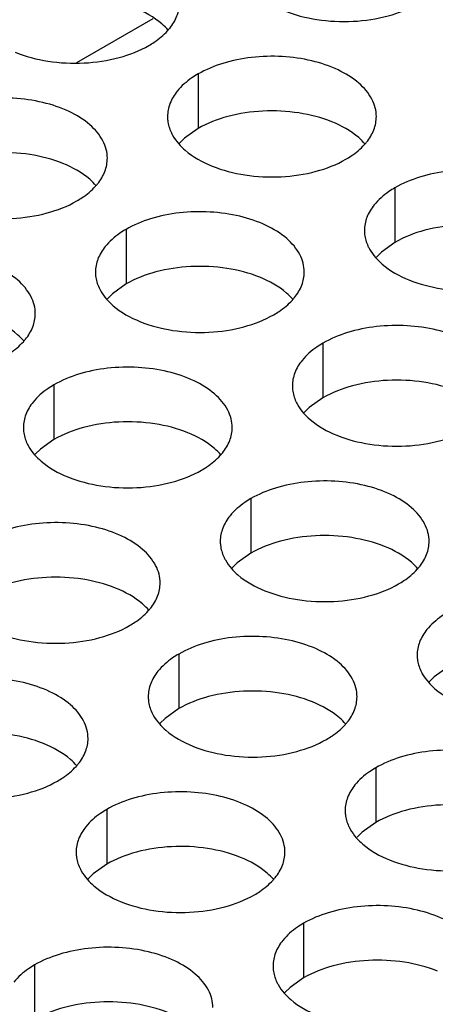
# Model space of a CAD drawing. Header units: inches. Extents: x 0 to 34, y 0 to 22.
# Tile 48 of 164: x 16.5132 to 16.6127, y 19.1594 to 19.3949. Entities that reach past the tile are written whole.
import ezdxf

# ---------------------------------------------------------------- set-up
doc = ezdxf.new("R2010")
doc.units = ezdxf.units.IN
doc.header["$LTSCALE"] = 1.87
doc.header["$MEASUREMENT"] = 0
doc.layers.get('0').update_dxf_attribs({"linetype": 'CONTINUOUS'})
doc.layers.add('02___PRT_ALL_AXES', color=7, linetype='CONTINUOUS')

msp = doc.modelspace()

# ---------------------------------------------------------------- linework, layer by layer
at = {"color": 7, "linetype": 'CONTINUOUS'}
msp.add_line((16.52684, 19.38467), (16.5451, 19.39522), dxfattribs=at)
at = {"layer": '02___PRT_ALL_AXES', "color": 7, "linetype": 'CONTINUOUS'}
for p, q in [((16.55588, 19.38195), (16.55588, 19.36889)), ((16.55588, 19.36889), (16.55263, 19.36657)), ((16.55263, 19.36657), (16.55142, 19.36538)), ((16.60302, 19.35473), (16.60302, 19.34167)), ((16.53863, 19.34477), (16.53863, 19.33171)), ((16.60302, 19.34167), (16.59977, 19.33935)), ((16.59977, 19.33935), (16.59856, 19.33816)), ((16.53863, 19.33171), (16.53537, 19.32939)), ((16.53537, 19.32939), (16.53416, 19.3282)), ((16.58577, 19.31755), (16.58577, 19.30449)), ((16.52137, 19.30759), (16.52137, 19.29453)), ((16.58577, 19.30449), (16.58251, 19.30217)), ((16.58251, 19.30217), (16.5813, 19.30098)), ((16.52137, 19.29453), (16.51812, 19.29221)), ((16.51812, 19.29221), (16.51691, 19.29102)), ((16.56851, 19.28037), (16.56851, 19.26731)), ((16.56851, 19.26731), (16.56526, 19.26499)), ((16.56526, 19.26499), (16.56405, 19.2638)), ((16.55126, 19.24319), (16.55126, 19.23013)), ((16.61565, 19.24009), (16.6124, 19.23777)), ((16.6124, 19.23777), (16.61119, 19.23658)), ((16.55126, 19.23013), (16.548, 19.22781)), ((16.548, 19.22781), (16.54679, 19.22662)), ((16.5984, 19.21597), (16.5984, 19.20291)), ((16.534, 19.20601), (16.534, 19.19295)), ((16.5984, 19.20291), (16.59514, 19.20059)), ((16.59514, 19.20059), (16.59393, 19.1994)), ((16.534, 19.19295), (16.53075, 19.19063)), ((16.53075, 19.19063), (16.52954, 19.18944)), ((16.58114, 19.17879), (16.58114, 19.16573)), ((16.51675, 19.16883), (16.51675, 19.15577)), ((16.58114, 19.16573), (16.57789, 19.16341)), ((16.57789, 19.16341), (16.57668, 19.16222))]:
    msp.add_line(p, q, dxfattribs=at)
at = {"layer": '02___PRT_ALL_AXES', "color": 3, "linetype": 'CONTINUOUS'}
for centre in [(16.53848, 19.40144), (16.58562, 19.37422), (16.52122, 19.36426), (16.56836, 19.33704), (16.50397, 19.32708), (16.55111, 19.29986), (16.59825, 19.27264), (16.53385, 19.26268), (16.58099, 19.23546), (16.5166, 19.2255), (16.56374, 19.19828)]:
    msp.add_arc(centre, 0.01363, 317.6963, 321.0163, dxfattribs=at)
for points, knots in [([(16.54908, 19.39286), (16.5498, 19.39376), (16.55097, 19.39567), (16.55142, 19.3979), (16.55142, 19.39895)], [0, 0, 0, 0, 0.520681, 1, 1, 1, 1]), ([(16.57647, 19.3971), (16.57899, 19.39608), (16.58447, 19.39467), (16.59295, 19.39426), (16.60118, 19.39548), (16.60628, 19.39744), (16.60849, 19.39872)], [0, 0, 0, 0, 0.247189, 0.509885, 0.767301, 1, 1, 1, 1]), ([(16.5441, 19.38876), (16.54453, 19.38901), (16.54614, 19.39001), (16.54762, 19.39123), (16.54856, 19.39226)], [0, 0, 0, 0, 0.265362, 1, 1, 1, 1]), ([(16.51208, 19.38714), (16.5146, 19.38612), (16.52008, 19.38471), (16.52855, 19.3843), (16.53679, 19.38552), (16.54188, 19.38748), (16.5441, 19.38876)], [0, 0, 0, 0, 0.247189, 0.509885, 0.767301, 1, 1, 1, 1]), ([(16.59856, 19.37174), (16.59856, 19.37245), (16.59837, 19.37391), (16.59722, 19.37682), (16.59429, 19.38018), (16.58927, 19.38323), (16.58301, 19.38533), (16.57598, 19.38631), (16.56875, 19.38612), (16.56192, 19.38475), (16.55773, 19.38302), (16.55588, 19.38195)], [0, 0, 0, 0, 0.042883, 0.087524, 0.186914, 0.304219, 0.43794, 0.582356, 0.729558, 0.871282, 1, 1, 1, 1]), ([(16.55588, 19.38195), (16.55538, 19.38166), (16.55355, 19.38051), (16.55189, 19.37907), (16.5509, 19.37785)], [0, 0, 0, 0, 0.268123, 1, 1, 1, 1]), ([(16.5509, 19.37785), (16.55018, 19.37695), (16.549, 19.37504), (16.54856, 19.37281), (16.54856, 19.37175)], [0, 0, 0, 0, 0.520681, 1, 1, 1, 1]), ([(16.53416, 19.36177), (16.53416, 19.36248), (16.53397, 19.36394), (16.53282, 19.36685), (16.5299, 19.37022), (16.52488, 19.37327), (16.51861, 19.37537), (16.51158, 19.37635), (16.50436, 19.37615), (16.49753, 19.37479), (16.49334, 19.37306), (16.49149, 19.37199)], [0, 0, 0, 0, 0.042883, 0.087524, 0.186914, 0.304219, 0.43794, 0.582356, 0.729558, 0.871282, 1, 1, 1, 1]), ([(16.54856, 19.37175), (16.54856, 19.37144), (16.54863, 19.37015), (16.549, 19.36889), (16.54941, 19.36801)], [0, 0, 0, 0, 0.245663, 1, 1, 1, 1]), ([(16.59622, 19.36564), (16.59694, 19.36654), (16.59811, 19.36845), (16.59856, 19.37068), (16.59856, 19.37174)], [0, 0, 0, 0, 0.520681, 1, 1, 1, 1]), ([(16.54941, 19.36801), (16.54952, 19.36777), (16.55003, 19.36678), (16.55069, 19.36587), (16.55124, 19.36524)], [0, 0, 0, 0, 0.240409, 1, 1, 1, 1]), ([(16.55124, 19.36524), (16.55172, 19.36469), (16.55403, 19.36244), (16.55691, 19.36085), (16.55922, 19.35992)], [0, 0, 0, 0, 0.226307, 1, 1, 1, 1]), ([(16.59124, 19.36154), (16.59167, 19.36179), (16.59328, 19.36279), (16.59476, 19.36401), (16.5957, 19.36505)], [0, 0, 0, 0, 0.265362, 1, 1, 1, 1]), ([(16.53182, 19.35568), (16.53254, 19.35658), (16.53372, 19.35849), (16.53416, 19.36071), (16.53416, 19.36177)], [0, 0, 0, 0, 0.520681, 1, 1, 1, 1]), ([(16.55922, 19.35992), (16.56174, 19.3589), (16.56722, 19.35749), (16.57569, 19.35708), (16.58393, 19.3583), (16.58902, 19.36026), (16.59124, 19.36154)], [0, 0, 0, 0, 0.247189, 0.509885, 0.767301, 1, 1, 1, 1]), ([(16.6457, 19.34452), (16.6457, 19.34523), (16.64551, 19.34669), (16.64436, 19.3496), (16.64144, 19.35296), (16.63641, 19.35601), (16.63015, 19.35811), (16.62312, 19.3591), (16.61589, 19.3589), (16.60906, 19.35753), (16.60487, 19.3558), (16.60302, 19.35473)], [0, 0, 0, 0, 0.042883, 0.087524, 0.186914, 0.304219, 0.43794, 0.582356, 0.729558, 0.871282, 1, 1, 1, 1]), ([(16.52684, 19.35158), (16.52728, 19.35183), (16.52889, 19.35283), (16.53037, 19.35405), (16.53131, 19.35508)], [0, 0, 0, 0, 0.265362, 1, 1, 1, 1]), ([(16.60302, 19.35473), (16.60252, 19.35444), (16.60069, 19.3533), (16.59903, 19.35186), (16.59804, 19.35063)], [0, 0, 0, 0, 0.268123, 1, 1, 1, 1]), ([(16.49482, 19.34996), (16.49734, 19.34894), (16.50283, 19.34753), (16.5113, 19.34712), (16.51953, 19.34834), (16.52463, 19.3503), (16.52684, 19.35158)], [0, 0, 0, 0, 0.247189, 0.509885, 0.767301, 1, 1, 1, 1]), ([(16.5813, 19.33455), (16.5813, 19.33527), (16.58112, 19.33673), (16.57996, 19.33964), (16.57704, 19.343), (16.57202, 19.34605), (16.56575, 19.34815), (16.55873, 19.34913), (16.5515, 19.34894), (16.54467, 19.34757), (16.54048, 19.34584), (16.53863, 19.34477)], [0, 0, 0, 0, 0.042883, 0.087524, 0.186914, 0.304219, 0.43794, 0.582356, 0.729558, 0.871282, 1, 1, 1, 1]), ([(16.59804, 19.35063), (16.59732, 19.34973), (16.59614, 19.34782), (16.5957, 19.34559), (16.5957, 19.34454)], [0, 0, 0, 0, 0.520681, 1, 1, 1, 1]), ([(16.53863, 19.34477), (16.53813, 19.34448), (16.5363, 19.34333), (16.53464, 19.34189), (16.53365, 19.34066)], [0, 0, 0, 0, 0.268123, 1, 1, 1, 1]), ([(16.5957, 19.34454), (16.5957, 19.34422), (16.59577, 19.34293), (16.59614, 19.34167), (16.59655, 19.34079)], [0, 0, 0, 0, 0.245663, 1, 1, 1, 1]), ([(16.51691, 19.32459), (16.51691, 19.3253), (16.51672, 19.32676), (16.51557, 19.32967), (16.51265, 19.33304), (16.50762, 19.33608), (16.50136, 19.33818), (16.49433, 19.33917), (16.4871, 19.33897), (16.48027, 19.33761), (16.47608, 19.33588), (16.47423, 19.33481)], [0, 0, 0, 0, 0.042883, 0.087524, 0.186914, 0.304219, 0.43794, 0.582356, 0.729558, 0.871282, 1, 1, 1, 1]), ([(16.53365, 19.34066), (16.53292, 19.33977), (16.53175, 19.33785), (16.53131, 19.33563), (16.5313, 19.33457)], [0, 0, 0, 0, 0.520681, 1, 1, 1, 1]), ([(16.59655, 19.34079), (16.59666, 19.34055), (16.59717, 19.33956), (16.59783, 19.33865), (16.59838, 19.33802)], [0, 0, 0, 0, 0.240409, 1, 1, 1, 1]), ([(16.59838, 19.33802), (16.59886, 19.33747), (16.60117, 19.33522), (16.60406, 19.33363), (16.60636, 19.3327)], [0, 0, 0, 0, 0.226307, 1, 1, 1, 1]), ([(16.5313, 19.33457), (16.5313, 19.33426), (16.53138, 19.33297), (16.53175, 19.33171), (16.53216, 19.33083)], [0, 0, 0, 0, 0.245663, 1, 1, 1, 1]), ([(16.57896, 19.32846), (16.57968, 19.32936), (16.58086, 19.33127), (16.5813, 19.3335), (16.5813, 19.33455)], [0, 0, 0, 0, 0.520681, 1, 1, 1, 1]), ([(16.60636, 19.3327), (16.60888, 19.33168), (16.61436, 19.33027), (16.62283, 19.32986), (16.63107, 19.33108), (16.63616, 19.33304), (16.63838, 19.33432)], [0, 0, 0, 0, 0.247189, 0.509885, 0.767301, 1, 1, 1, 1]), ([(16.53216, 19.33083), (16.53227, 19.33059), (16.53278, 19.3296), (16.53343, 19.32869), (16.53399, 19.32806)], [0, 0, 0, 0, 0.240409, 1, 1, 1, 1]), ([(16.53399, 19.32806), (16.53447, 19.32751), (16.53677, 19.32526), (16.53966, 19.32367), (16.54196, 19.32274)], [0, 0, 0, 0, 0.226307, 1, 1, 1, 1]), ([(16.57398, 19.32436), (16.57442, 19.32461), (16.57603, 19.32561), (16.57751, 19.32683), (16.57845, 19.32786)], [0, 0, 0, 0, 0.265362, 1, 1, 1, 1]), ([(16.51457, 19.3185), (16.51529, 19.31939), (16.51646, 19.32131), (16.51691, 19.32353), (16.51691, 19.32459)], [0, 0, 0, 0, 0.520681, 1, 1, 1, 1]), ([(16.54196, 19.32274), (16.54448, 19.32172), (16.54997, 19.32031), (16.55844, 19.3199), (16.56667, 19.32112), (16.57177, 19.32308), (16.57398, 19.32436)], [0, 0, 0, 0, 0.247189, 0.509885, 0.767301, 1, 1, 1, 1]), ([(16.62844, 19.30734), (16.62844, 19.30805), (16.62826, 19.30951), (16.6271, 19.31242), (16.62418, 19.31578), (16.61916, 19.31883), (16.61289, 19.32093), (16.60587, 19.32191), (16.59864, 19.32172), (16.59181, 19.32035), (16.58762, 19.31862), (16.58577, 19.31755)], [0, 0, 0, 0, 0.042883, 0.087524, 0.186914, 0.304219, 0.43794, 0.582356, 0.729558, 0.871282, 1, 1, 1, 1]), ([(16.50959, 19.31439), (16.51002, 19.31465), (16.51163, 19.31565), (16.51311, 19.31687), (16.51405, 19.3179)], [0, 0, 0, 0, 0.265362, 1, 1, 1, 1]), ([(16.58577, 19.31755), (16.58527, 19.31726), (16.58344, 19.31612), (16.58178, 19.31467), (16.58079, 19.31345)], [0, 0, 0, 0, 0.268123, 1, 1, 1, 1]), ([(16.58079, 19.31345), (16.58006, 19.31255), (16.57889, 19.31064), (16.57845, 19.30841), (16.57845, 19.30736)], [0, 0, 0, 0, 0.520681, 1, 1, 1, 1]), ([(16.56405, 19.29737), (16.56405, 19.29809), (16.56386, 19.29954), (16.56271, 19.30246), (16.55979, 19.30582), (16.55477, 19.30887), (16.5485, 19.31097), (16.54147, 19.31195), (16.53424, 19.31176), (16.52741, 19.31039), (16.52322, 19.30866), (16.52137, 19.30759)], [0, 0, 0, 0, 0.042883, 0.087524, 0.186914, 0.304219, 0.43794, 0.582356, 0.729558, 0.871282, 1, 1, 1, 1]), ([(16.52137, 19.30759), (16.52087, 19.3073), (16.51904, 19.30615), (16.51738, 19.30471), (16.51639, 19.30348)], [0, 0, 0, 0, 0.268123, 1, 1, 1, 1]), ([(16.57845, 19.30736), (16.57845, 19.30704), (16.57852, 19.30575), (16.57889, 19.30449), (16.5793, 19.30361)], [0, 0, 0, 0, 0.245663, 1, 1, 1, 1]), ([(16.5793, 19.30361), (16.57941, 19.30337), (16.57992, 19.30238), (16.58057, 19.30147), (16.58113, 19.30084)], [0, 0, 0, 0, 0.240409, 1, 1, 1, 1]), ([(16.51639, 19.30348), (16.51567, 19.30259), (16.51449, 19.30067), (16.51405, 19.29845), (16.51405, 19.29739)], [0, 0, 0, 0, 0.520681, 1, 1, 1, 1]), ([(16.58113, 19.30084), (16.58161, 19.30029), (16.58391, 19.29804), (16.5868, 19.29645), (16.58911, 19.29552)], [0, 0, 0, 0, 0.226307, 1, 1, 1, 1]), ([(16.51405, 19.29739), (16.51405, 19.29708), (16.51412, 19.29579), (16.51449, 19.29453), (16.5149, 19.29365)], [0, 0, 0, 0, 0.245663, 1, 1, 1, 1]), ([(16.56171, 19.29128), (16.56243, 19.29218), (16.56361, 19.29409), (16.56405, 19.29632), (16.56405, 19.29737)], [0, 0, 0, 0, 0.520681, 1, 1, 1, 1]), ([(16.58911, 19.29552), (16.59162, 19.2945), (16.59711, 19.29309), (16.60558, 19.29268), (16.61381, 19.2939), (16.61891, 19.29586), (16.62112, 19.29714)], [0, 0, 0, 0, 0.247189, 0.509885, 0.767301, 1, 1, 1, 1]), ([(16.5149, 19.29365), (16.51501, 19.29341), (16.51552, 19.29242), (16.51618, 19.29151), (16.51673, 19.29088)], [0, 0, 0, 0, 0.240409, 1, 1, 1, 1]), ([(16.51673, 19.29088), (16.51721, 19.29033), (16.51952, 19.28808), (16.52241, 19.28649), (16.52471, 19.28556)], [0, 0, 0, 0, 0.226307, 1, 1, 1, 1]), ([(16.55673, 19.28718), (16.55716, 19.28743), (16.55877, 19.28843), (16.56026, 19.28965), (16.56119, 19.29068)], [0, 0, 0, 0, 0.265362, 1, 1, 1, 1]), ([(16.52471, 19.28556), (16.52723, 19.28454), (16.53271, 19.28313), (16.54118, 19.28272), (16.54942, 19.28394), (16.55451, 19.2859), (16.55673, 19.28718)], [0, 0, 0, 0, 0.247189, 0.509885, 0.767301, 1, 1, 1, 1]), ([(16.61119, 19.27016), (16.61119, 19.27087), (16.611, 19.27233), (16.60985, 19.27524), (16.60693, 19.2786), (16.60191, 19.28165), (16.59564, 19.28375), (16.58861, 19.28473), (16.58139, 19.28454), (16.57455, 19.28317), (16.57036, 19.28144), (16.56851, 19.28037)], [0, 0, 0, 0, 0.042883, 0.087524, 0.186914, 0.304219, 0.43794, 0.582356, 0.729558, 0.871282, 1, 1, 1, 1]), ([(16.56851, 19.28037), (16.56801, 19.28008), (16.56619, 19.27893), (16.56453, 19.27749), (16.56353, 19.27627)], [0, 0, 0, 0, 0.268123, 1, 1, 1, 1]), ([(16.56353, 19.27627), (16.56281, 19.27537), (16.56163, 19.27346), (16.56119, 19.27123), (16.56119, 19.27017)], [0, 0, 0, 0, 0.520681, 1, 1, 1, 1]), ([(16.54679, 19.26019), (16.54679, 19.2609), (16.54661, 19.26236), (16.54545, 19.26527), (16.54253, 19.26864), (16.53751, 19.27169), (16.53124, 19.27379), (16.52422, 19.27477), (16.51699, 19.27457), (16.51016, 19.27321), (16.50597, 19.27148), (16.50412, 19.27041)], [0, 0, 0, 0, 0.042883, 0.087524, 0.186914, 0.304219, 0.43794, 0.582356, 0.729558, 0.871282, 1, 1, 1, 1]), ([(16.56119, 19.27017), (16.56119, 19.26986), (16.56126, 19.26857), (16.56163, 19.26731), (16.56204, 19.26643)], [0, 0, 0, 0, 0.245663, 1, 1, 1, 1]), ([(16.60885, 19.26406), (16.60957, 19.26496), (16.61075, 19.26687), (16.61119, 19.2691), (16.61119, 19.27016)], [0, 0, 0, 0, 0.520681, 1, 1, 1, 1]), ([(16.56204, 19.26643), (16.56215, 19.26619), (16.56266, 19.2652), (16.56332, 19.26429), (16.56387, 19.26366)], [0, 0, 0, 0, 0.240409, 1, 1, 1, 1]), ([(16.56387, 19.26366), (16.56435, 19.26311), (16.56666, 19.26086), (16.56955, 19.25927), (16.57185, 19.25834)], [0, 0, 0, 0, 0.226307, 1, 1, 1, 1]), ([(16.60387, 19.25996), (16.6043, 19.26021), (16.60591, 19.26121), (16.6074, 19.26243), (16.60833, 19.26347)], [0, 0, 0, 0, 0.265362, 1, 1, 1, 1]), ([(16.54445, 19.2541), (16.54518, 19.255), (16.54635, 19.25691), (16.54679, 19.25913), (16.54679, 19.26019)], [0, 0, 0, 0, 0.520681, 1, 1, 1, 1]), ([(16.57185, 19.25834), (16.57437, 19.25732), (16.57985, 19.25591), (16.58832, 19.2555), (16.59656, 19.25672), (16.60165, 19.25868), (16.60387, 19.25996)], [0, 0, 0, 0, 0.247189, 0.509885, 0.767301, 1, 1, 1, 1]), ([(16.53947, 19.25), (16.53991, 19.25025), (16.54152, 19.25125), (16.543, 19.25247), (16.54394, 19.2535)], [0, 0, 0, 0, 0.265362, 1, 1, 1, 1]), ([(16.61565, 19.25315), (16.61515, 19.25286), (16.61333, 19.25172), (16.61167, 19.25028), (16.61067, 19.24905)], [0, 0, 0, 0, 0.268123, 1, 1, 1, 1]), ([(16.50746, 19.24838), (16.50997, 19.24736), (16.51546, 19.24595), (16.52393, 19.24554), (16.53216, 19.24676), (16.53726, 19.24872), (16.53947, 19.25)], [0, 0, 0, 0, 0.247189, 0.509885, 0.767301, 1, 1, 1, 1]), ([(16.59393, 19.23297), (16.59393, 19.23369), (16.59375, 19.23515), (16.5926, 19.23806), (16.58967, 19.24142), (16.58465, 19.24447), (16.57838, 19.24657), (16.57136, 19.24755), (16.56413, 19.24736), (16.5573, 19.24599), (16.55311, 19.24426), (16.55126, 19.24319)], [0, 0, 0, 0, 0.042883, 0.087524, 0.186914, 0.304219, 0.43794, 0.582356, 0.729558, 0.871282, 1, 1, 1, 1]), ([(16.61067, 19.24905), (16.60995, 19.24815), (16.60877, 19.24624), (16.60833, 19.24401), (16.60833, 19.24296)], [0, 0, 0, 0, 0.520681, 1, 1, 1, 1]), ([(16.55126, 19.24319), (16.55076, 19.2429), (16.54893, 19.24175), (16.54727, 19.24031), (16.54628, 19.23908)], [0, 0, 0, 0, 0.268123, 1, 1, 1, 1]), ([(16.60833, 19.24296), (16.60833, 19.24264), (16.6084, 19.24135), (16.60877, 19.24009), (16.60918, 19.23921)], [0, 0, 0, 0, 0.245663, 1, 1, 1, 1]), ([(16.54628, 19.23908), (16.54555, 19.23819), (16.54438, 19.23627), (16.54394, 19.23405), (16.54394, 19.23299)], [0, 0, 0, 0, 0.520681, 1, 1, 1, 1]), ([(16.60918, 19.23921), (16.60929, 19.23897), (16.6098, 19.23798), (16.61046, 19.23707), (16.61101, 19.23644)], [0, 0, 0, 0, 0.240409, 1, 1, 1, 1]), ([(16.52954, 19.22301), (16.52954, 19.22372), (16.52935, 19.22518), (16.5282, 19.22809), (16.52528, 19.23146), (16.52026, 19.2345), (16.51399, 19.2366), (16.50696, 19.23759), (16.49974, 19.23739), (16.49291, 19.23603), (16.48871, 19.2343), (16.48686, 19.23323)], [0, 0, 0, 0, 0.042883, 0.087524, 0.186914, 0.304219, 0.43794, 0.582356, 0.729558, 0.871282, 1, 1, 1, 1]), ([(16.61101, 19.23644), (16.61149, 19.23589), (16.6138, 19.23364), (16.61669, 19.23205), (16.61899, 19.23112)], [0, 0, 0, 0, 0.226307, 1, 1, 1, 1]), ([(16.54394, 19.23299), (16.54394, 19.23268), (16.54401, 19.23139), (16.54438, 19.23013), (16.54479, 19.22925)], [0, 0, 0, 0, 0.245663, 1, 1, 1, 1]), ([(16.59159, 19.22688), (16.59232, 19.22778), (16.59349, 19.22969), (16.59393, 19.23192), (16.59393, 19.23297)], [0, 0, 0, 0, 0.520681, 1, 1, 1, 1]), ([(16.54479, 19.22925), (16.5449, 19.22901), (16.54541, 19.22802), (16.54607, 19.22711), (16.54662, 19.22648)], [0, 0, 0, 0, 0.240409, 1, 1, 1, 1]), ([(16.54662, 19.22648), (16.5471, 19.22593), (16.5494, 19.22368), (16.55229, 19.22209), (16.5546, 19.22116)], [0, 0, 0, 0, 0.226307, 1, 1, 1, 1]), ([(16.58661, 19.22278), (16.58705, 19.22303), (16.58866, 19.22403), (16.59014, 19.22525), (16.59108, 19.22628)], [0, 0, 0, 0, 0.265362, 1, 1, 1, 1]), ([(16.5272, 19.21692), (16.52792, 19.21781), (16.5291, 19.21973), (16.52954, 19.22195), (16.52954, 19.22301)], [0, 0, 0, 0, 0.520681, 1, 1, 1, 1]), ([(16.5546, 19.22116), (16.55711, 19.22014), (16.5626, 19.21873), (16.57107, 19.21832), (16.5793, 19.21954), (16.5844, 19.2215), (16.58661, 19.22278)], [0, 0, 0, 0, 0.247189, 0.509885, 0.767301, 1, 1, 1, 1]), ([(16.64107, 19.20576), (16.64108, 19.20647), (16.64089, 19.20793), (16.63974, 19.21084), (16.63681, 19.2142), (16.63179, 19.21725), (16.62552, 19.21935), (16.6185, 19.22033), (16.61127, 19.22014), (16.60444, 19.21877), (16.60025, 19.21704), (16.5984, 19.21597)], [0, 0, 0, 0, 0.042883, 0.087524, 0.186914, 0.304219, 0.43794, 0.582356, 0.729558, 0.871282, 1, 1, 1, 1]), ([(16.52222, 19.21281), (16.52265, 19.21307), (16.52426, 19.21407), (16.52575, 19.21529), (16.52668, 19.21632)], [0, 0, 0, 0, 0.265362, 1, 1, 1, 1]), ([(16.5984, 19.21597), (16.5979, 19.21568), (16.59607, 19.21454), (16.59441, 19.21309), (16.59342, 19.21187)], [0, 0, 0, 0, 0.268123, 1, 1, 1, 1]), ([(16.4902, 19.2112), (16.49272, 19.21018), (16.4982, 19.20877), (16.50667, 19.20836), (16.51491, 19.20958), (16.52, 19.21154), (16.52222, 19.21281)], [0, 0, 0, 0, 0.247189, 0.509885, 0.767301, 1, 1, 1, 1]), ([(16.59342, 19.21187), (16.5927, 19.21097), (16.59152, 19.20906), (16.59108, 19.20683), (16.59108, 19.20578)], [0, 0, 0, 0, 0.520681, 1, 1, 1, 1]), ([(16.57668, 19.19579), (16.57668, 19.19651), (16.57649, 19.19796), (16.57534, 19.20088), (16.57242, 19.20424), (16.5674, 19.20729), (16.56113, 19.20939), (16.5541, 19.21037), (16.54688, 19.21018), (16.54005, 19.20881), (16.53585, 19.20708), (16.534, 19.20601)], [0, 0, 0, 0, 0.042883, 0.087524, 0.186914, 0.304219, 0.43794, 0.582356, 0.729558, 0.871282, 1, 1, 1, 1]), ([(16.534, 19.20601), (16.5335, 19.20572), (16.53168, 19.20457), (16.53002, 19.20313), (16.52902, 19.2019)], [0, 0, 0, 0, 0.268123, 1, 1, 1, 1]), ([(16.59108, 19.20578), (16.59108, 19.20546), (16.59115, 19.20417), (16.59152, 19.20291), (16.59193, 19.20203)], [0, 0, 0, 0, 0.245663, 1, 1, 1, 1]), ([(16.52902, 19.2019), (16.5283, 19.20101), (16.52712, 19.19909), (16.52668, 19.19687), (16.52668, 19.19581)], [0, 0, 0, 0, 0.520681, 1, 1, 1, 1]), ([(16.59193, 19.20203), (16.59204, 19.20179), (16.59255, 19.2008), (16.59321, 19.19989), (16.59376, 19.19926)], [0, 0, 0, 0, 0.240409, 1, 1, 1, 1]), ([(16.59376, 19.19926), (16.59424, 19.19871), (16.59654, 19.19646), (16.59943, 19.19487), (16.60174, 19.19394)], [0, 0, 0, 0, 0.226307, 1, 1, 1, 1]), ([(16.52668, 19.19581), (16.52668, 19.1955), (16.52675, 19.19421), (16.52712, 19.19295), (16.52753, 19.19207)], [0, 0, 0, 0, 0.245663, 1, 1, 1, 1]), ([(16.57434, 19.1897), (16.57506, 19.1906), (16.57624, 19.19251), (16.57668, 19.19474), (16.57668, 19.19579)], [0, 0, 0, 0, 0.520681, 1, 1, 1, 1]), ([(16.60174, 19.19394), (16.60425, 19.19292), (16.60974, 19.19151), (16.61821, 19.1911), (16.62644, 19.19232), (16.63154, 19.19428), (16.63375, 19.19556)], [0, 0, 0, 0, 0.247189, 0.509885, 0.767301, 1, 1, 1, 1]), ([(16.52753, 19.19207), (16.52764, 19.19183), (16.52815, 19.19084), (16.52881, 19.18993), (16.52937, 19.1893)], [0, 0, 0, 0, 0.240409, 1, 1, 1, 1]), ([(16.52937, 19.1893), (16.52984, 19.18875), (16.53215, 19.1865), (16.53504, 19.18491), (16.53734, 19.18398)], [0, 0, 0, 0, 0.226307, 1, 1, 1, 1]), ([(16.56936, 19.1856), (16.56979, 19.18585), (16.5714, 19.18685), (16.57289, 19.18807), (16.57382, 19.1891)], [0, 0, 0, 0, 0.265362, 1, 1, 1, 1]), ([(16.53734, 19.18398), (16.53986, 19.18296), (16.54534, 19.18155), (16.55382, 19.18114), (16.56205, 19.18236), (16.56714, 19.18432), (16.56936, 19.1856)], [0, 0, 0, 0, 0.247189, 0.509885, 0.767301, 1, 1, 1, 1]), ([(16.62382, 19.16858), (16.62382, 19.16929), (16.62363, 19.17075), (16.62248, 19.17366), (16.61956, 19.17702), (16.61454, 19.18007), (16.60827, 19.18217), (16.60124, 19.18315), (16.59402, 19.18296), (16.58719, 19.18159), (16.58299, 19.17986), (16.58114, 19.17879)], [0, 0, 0, 0, 0.042883, 0.087524, 0.186914, 0.304219, 0.43794, 0.582356, 0.729558, 0.871282, 1, 1, 1, 1]), ([(16.58114, 19.17879), (16.58064, 19.1785), (16.57882, 19.17735), (16.57716, 19.17591), (16.57616, 19.17469)], [0, 0, 0, 0, 0.268123, 1, 1, 1, 1]), ([(16.57616, 19.17469), (16.57544, 19.17379), (16.57427, 19.17188), (16.57382, 19.16965), (16.57382, 19.16859)], [0, 0, 0, 0, 0.520681, 1, 1, 1, 1]), ([(16.55943, 19.15861), (16.55943, 19.15932), (16.55924, 19.16078), (16.55809, 19.16369), (16.55516, 19.16706), (16.55014, 19.17011), (16.54387, 19.17221), (16.53685, 19.17319), (16.52962, 19.17299), (16.52279, 19.17163), (16.5186, 19.1699), (16.51675, 19.16883)], [0, 0, 0, 0, 0.042883, 0.087524, 0.186914, 0.304219, 0.43794, 0.582356, 0.729558, 0.871282, 1, 1, 1, 1]), ([(16.51675, 19.16883), (16.51625, 19.16854), (16.51442, 19.16739), (16.51276, 19.16595), (16.51177, 19.16472)], [0, 0, 0, 0, 0.268123, 1, 1, 1, 1]), ([(16.57382, 19.16859), (16.57382, 19.16828), (16.57389, 19.16699), (16.57426, 19.16573), (16.57467, 19.16485)], [0, 0, 0, 0, 0.245663, 1, 1, 1, 1]), ([(16.57467, 19.16485), (16.57479, 19.16461), (16.57529, 19.16362), (16.57595, 19.16271), (16.57651, 19.16208)], [0, 0, 0, 0, 0.240409, 1, 1, 1, 1]), ([(16.57651, 19.16208), (16.57698, 19.16153), (16.57929, 19.15928), (16.58218, 19.15769), (16.58448, 19.15676)], [0, 0, 0, 0, 0.226307, 1, 1, 1, 1])]:
    msp.add_open_spline(points, degree=3, knots=knots, dxfattribs=at)
at = {"layer": '02___PRT_ALL_AXES', "color": 7, "linetype": 'CONTINUOUS'}
for points, knots in [([(16.54873, 19.39241), (16.54826, 19.39295), (16.54595, 19.39521), (16.54306, 19.39679), (16.54076, 19.39772)], [0, 0, 0, 0, 0.226307, 1, 1, 1, 1]), ([(16.5879, 19.37051), (16.58538, 19.37152), (16.5799, 19.37293), (16.57142, 19.37334), (16.56319, 19.37212), (16.5581, 19.37017), (16.55588, 19.36889)], [0, 0, 0, 0, 0.247189, 0.509885, 0.767301, 1, 1, 1, 1]), ([(16.59587, 19.36519), (16.5954, 19.36574), (16.59309, 19.36799), (16.5902, 19.36957), (16.5879, 19.37051)], [0, 0, 0, 0, 0.226307, 1, 1, 1, 1]), ([(16.5235, 19.36054), (16.52098, 19.36156), (16.5155, 19.36297), (16.50703, 19.36338), (16.4988, 19.36216), (16.4937, 19.3602), (16.49149, 19.35893)], [0, 0, 0, 0, 0.247189, 0.509885, 0.767301, 1, 1, 1, 1]), ([(16.53148, 19.35523), (16.531, 19.35577), (16.5287, 19.35803), (16.52581, 19.35961), (16.5235, 19.36054)], [0, 0, 0, 0, 0.226307, 1, 1, 1, 1]), ([(16.63504, 19.34329), (16.63252, 19.34431), (16.62704, 19.34572), (16.61856, 19.34613), (16.61033, 19.34491), (16.60524, 19.34295), (16.60302, 19.34167)], [0, 0, 0, 0, 0.247189, 0.509885, 0.767301, 1, 1, 1, 1]), ([(16.57064, 19.33332), (16.56813, 19.33434), (16.56264, 19.33575), (16.55417, 19.33616), (16.54594, 19.33494), (16.54084, 19.33299), (16.53863, 19.33171)], [0, 0, 0, 0, 0.247189, 0.509885, 0.767301, 1, 1, 1, 1]), ([(16.57862, 19.32801), (16.57814, 19.32855), (16.57584, 19.33081), (16.57295, 19.33239), (16.57064, 19.33332)], [0, 0, 0, 0, 0.226307, 1, 1, 1, 1]), ([(16.51422, 19.31804), (16.51375, 19.31859), (16.51144, 19.32084), (16.50855, 19.32243), (16.50625, 19.32336)], [0, 0, 0, 0, 0.226307, 1, 1, 1, 1]), ([(16.61778, 19.30611), (16.61527, 19.30712), (16.60978, 19.30854), (16.60131, 19.30894), (16.59308, 19.30773), (16.58798, 19.30577), (16.58577, 19.30449)], [0, 0, 0, 0, 0.247189, 0.509885, 0.767301, 1, 1, 1, 1]), ([(16.55339, 19.29614), (16.55087, 19.29716), (16.54539, 19.29857), (16.53691, 19.29898), (16.52868, 19.29776), (16.52359, 19.29581), (16.52137, 19.29453)], [0, 0, 0, 0, 0.247189, 0.509885, 0.767301, 1, 1, 1, 1]), ([(16.56136, 19.29083), (16.56089, 19.29137), (16.55858, 19.29363), (16.55569, 19.29521), (16.55339, 19.29614)], [0, 0, 0, 0, 0.226307, 1, 1, 1, 1]), ([(16.60053, 19.26893), (16.59801, 19.26994), (16.59253, 19.27135), (16.58406, 19.27176), (16.57582, 19.27054), (16.57073, 19.26859), (16.56851, 19.26731)], [0, 0, 0, 0, 0.247189, 0.509885, 0.767301, 1, 1, 1, 1]), ([(16.60851, 19.26361), (16.60803, 19.26415), (16.60572, 19.26641), (16.60283, 19.26799), (16.60053, 19.26893)], [0, 0, 0, 0, 0.226307, 1, 1, 1, 1]), ([(16.53613, 19.25896), (16.53362, 19.25998), (16.52813, 19.26139), (16.51966, 19.2618), (16.51143, 19.26058), (16.50633, 19.25862), (16.50412, 19.25735)], [0, 0, 0, 0, 0.247189, 0.509885, 0.767301, 1, 1, 1, 1]), ([(16.54411, 19.25365), (16.54363, 19.25419), (16.54133, 19.25645), (16.53844, 19.25803), (16.53613, 19.25896)], [0, 0, 0, 0, 0.226307, 1, 1, 1, 1]), ([(16.58327, 19.23174), (16.58076, 19.23276), (16.57527, 19.23417), (16.5668, 19.23458), (16.55857, 19.23336), (16.55347, 19.23141), (16.55126, 19.23013)], [0, 0, 0, 0, 0.247189, 0.509885, 0.767301, 1, 1, 1, 1]), ([(16.59125, 19.22643), (16.59077, 19.22697), (16.58847, 19.22923), (16.58558, 19.23081), (16.58327, 19.23174)], [0, 0, 0, 0, 0.226307, 1, 1, 1, 1]), ([(16.51888, 19.22178), (16.51636, 19.2228), (16.51088, 19.22421), (16.50241, 19.22462), (16.49417, 19.2234), (16.48908, 19.22144), (16.48686, 19.22016)], [0, 0, 0, 0, 0.247189, 0.509885, 0.767301, 1, 1, 1, 1]), ([(16.52686, 19.21646), (16.52638, 19.21701), (16.52407, 19.21926), (16.52118, 19.22085), (16.51888, 19.22178)], [0, 0, 0, 0, 0.226307, 1, 1, 1, 1]), ([(16.63042, 19.20453), (16.6279, 19.20554), (16.62241, 19.20696), (16.61394, 19.20736), (16.60571, 19.20615), (16.60061, 19.20419), (16.5984, 19.20291)], [0, 0, 0, 0, 0.247189, 0.509885, 0.767301, 1, 1, 1, 1]), ([(16.56602, 19.19456), (16.5635, 19.19558), (16.55802, 19.19699), (16.54955, 19.1974), (16.54131, 19.19618), (16.53622, 19.19423), (16.534, 19.19295)], [0, 0, 0, 0, 0.247189, 0.509885, 0.767301, 1, 1, 1, 1]), ([(16.574, 19.18925), (16.57352, 19.18979), (16.57121, 19.19205), (16.56832, 19.19363), (16.56602, 19.19456)], [0, 0, 0, 0, 0.226307, 1, 1, 1, 1]), ([(16.61316, 19.16735), (16.61064, 19.16836), (16.60516, 19.16977), (16.59669, 19.17018), (16.58845, 19.16896), (16.58336, 19.16701), (16.58114, 19.16573)], [0, 0, 0, 0, 0.247189, 0.509885, 0.767301, 1, 1, 1, 1]), ([(16.54877, 19.15738), (16.54625, 19.1584), (16.54076, 19.15981), (16.53229, 19.16022), (16.52406, 19.159), (16.51896, 19.15704), (16.51675, 19.15577)], [0, 0, 0, 0, 0.247189, 0.509885, 0.767301, 1, 1, 1, 1])]:
    msp.add_open_spline(points, degree=3, knots=knots, dxfattribs=at)

doc.saveas('drawing.dxf')
